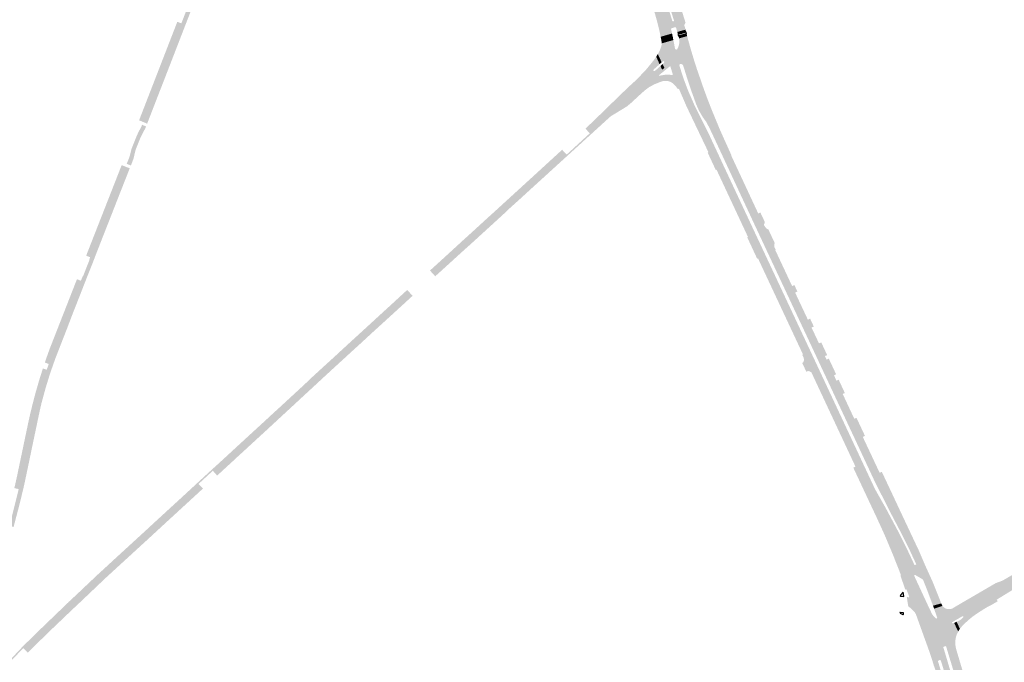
# Model space of a CAD drawing. Header units: metres. Extents: x 124582 to 143330, y 393481 to 406815.
# Tile 69 of 134: x 134607 to 135376, y 396963 to 397464. Entities that reach past the tile are written whole.
import ezdxf

# ---------------------------------------------------------------- set-up
doc = ezdxf.new("R2010")
doc.units = ezdxf.units.M
doc.header["$MEASUREMENT"] = 0
for name, color, linetype, lineweight in [('ir-ARC-asfalt-bestaande wegen-niet te inspecteren', 151, 'Continuous', 0), ('ir-ARC-asfalt-hoofdwegen-te inspecteren', 5, 'Continuous', 0), ('ir-ARC-fietspaden naastliggend- te inspecteren', 1, 'Continuous', 0)]:
    doc.layers.add(name, color=color, linetype=linetype, lineweight=lineweight)

msp = doc.modelspace()

# ---------------------------------------------------------------- hatches: boundary and pattern name
at = {"layer": 'ir-ARC-asfalt-hoofdwegen-te inspecteren', "linetype": 'Continuous', "lineweight": 13}
for points in [[(135120.739, 397454.885), (135120.605, 397455.381), (135119.771, 397458.256), (135119.704, 397458.42), (135118.157, 397463.876), (135112.684, 397481.125), (135105.389, 397500), (135104.01, 397503.568), (135101.566, 397509.335), (135099.039, 397515.297), (135069.444, 397578.662), (135066.718, 397584.5), (135072.491, 397587.195), (135075.22, 397581.349), (135077.019, 397577.496), (135081.425, 397568.145), (135098.238, 397532.054), (135098.329, 397531.855), (135103.499, 397520.485), (135112.375, 397499.307), (135115.155, 397492.727), (135117.024, 397488.302), (135118.473, 397485.31), (135120.299, 397482.532), (135120.392, 397482.413), (135121.635, 397481.017), (135123.034, 397479.777), (135124.53, 397478.545), (135126.102, 397477.41), (135125.214, 397471.165), (135124.69, 397471.06), (135124.552, 397470.544), (135127.218, 397462.069), (135126.219, 397460.328), (135127.039, 397457.134), (135127.164, 397456.673)], [(135107.75, 397451.13), (135107.673, 397451.5), (135106.953, 397455.022), (135106.118, 397458.627), (135105.083, 397462.72), (135103.135, 397469.704), (135096.1, 397491.911), (135094.2, 397497.851), (135093.462, 397500), (135091.073, 397506.96), (135090.982, 397507.158), (135089.707, 397509.924), (135088.912, 397511.642), (135090.813, 397512.535), (135077.606, 397540.652), (135062.519, 397572.774), (135061.492, 397574.964), (135057.999, 397582.415), (135064.458, 397583.441), (135067.184, 397577.611), (135098.749, 397510.109), (135099.462, 397508.417), (135102.062, 397502.248), (135102.875, 397500), (135104.665, 397495.051), (135108.46, 397483.282), (135109.091, 397481.842), (135110.05, 397480.607), (135111.189, 397479.546), (135112.131, 397478.335), (135112.714, 397476.916), (135116.849, 397463.507), (135117.089, 397463.222), (135117.46, 397463.18), (135117.802, 397463.262), (135118.103, 397463.498), (135118.157, 397463.876), (135119.704, 397458.42), (135119.157, 397458.616), (135116.271, 397457.757), (135115.942, 397457.535), (135115.87, 397457.145), (135116.55, 397454.135), (135116.653, 397453.667)], [(134703.23, 397384.581), (134700.079, 397385.887), (134700.203, 397386.178), (134711.302, 397414.772), (134713.247, 397419.79), (134729.951, 397462.814), (134733.121, 397461.599), (134715.929, 397417.222)], [(135108.345, 397448.079), (135108.297, 397448.453), (135108.283, 397448.57), (135108.182, 397449.054), (135117.099, 397451.643), (135117.315, 397450.647)], [(135108.614, 397445.981), (135108.345, 397448.079), (135117.315, 397450.647), (135117.694, 397448.57), (135109.103, 397446.121)], [(135121.808, 397435.915), (135120.519, 397441.247), (135120.669, 397441.368), (135120.797, 397441.521), (135121.896, 397443.988), (135122.421, 397446.638), (135122.346, 397449.338), (135122.301, 397449.484), (135122.19, 397449.848), (135128.492, 397451.648), (135129.103, 397449.27), (135130.578, 397443.955), (135130.771, 397443.268)], [(135110.653, 397426.815), (135109.252, 397429.792), (135110.34, 397430.767), (135110.637, 397431.264), (135110.483, 397431.822), (135109.972, 397432.096), (135109.422, 397431.916), (135108.56, 397431.172), (135105.534, 397437.6), (135105.972, 397438.298), (135106.841, 397440.001), (135107.554, 397441.661), (135108.022, 397443.009), (135108.674, 397445.199), (135108.685, 397445.425), (135108.614, 397445.981), (135109.103, 397446.121), (135114.658, 397430.048)], [(135114.658, 397430.048), (135109.103, 397446.121), (135117.694, 397448.57), (135117.781, 397448.095), (135118.998, 397441.834), (135119.334, 397441.307), (135119.916, 397441.083), (135120.519, 397441.247), (135121.808, 397435.915)], [(135115.27, 397428.278), (135114.658, 397430.048), (135121.808, 397435.915), (135130.771, 397443.268), (135131.389, 397441.069), (135122.305, 397433.861)], [(135190.763, 397283.898), (135181.465, 397303.726), (135147.563, 397376.432), (135145.83, 397380.03), (135143.481, 397384.48), (135140.547, 397388.567), (135137.773, 397393.31), (135135.544, 397398.333), (135131.131, 397410.61), (135128.601, 397418.208), (135126.423, 397425.267), (135125.266, 397428.878), (135124.409, 397429.686), (135123.256, 397429.926), (135122.305, 397433.861), (135131.389, 397441.069), (135131.477, 397440.757), (135133.86, 397432.812), (135136.262, 397425.355), (135138.612, 397418.641), (135139.48, 397416.125), (135139.896, 397414.921), (135141.067, 397411.527), (135141.93, 397409.137), (135144.574, 397401.955), (135145.672, 397399.167), (135146.053, 397398.2), (135148.157, 397392.86), (135153.76, 397379.336), (135155.961, 397374.318), (135162.085, 397360.754), (135162.925, 397358.915), (135163.17, 397358.595), (135162.873, 397358.426), (135184.058, 397313.056), (135185.721, 397313.829), (135185.81, 397313.64), (135189.173, 397306.475), (135189.16, 397306.106), (135188.543, 397304.637), (135188.493, 397304.429), (135188.537, 397304.219), (135188.973, 397303.299), (135190.232, 397301.604), (135192.017, 397300.476), (135196.857, 397290.161), (135196.513, 397288.564), (135196.687, 397286.94)], [(135052.355, 397375.71), (135049.791, 397378.503), (135070.946, 397398.994), (135078.503, 397406.192), (135101.152, 397428.132), (135101.797, 397432.03), (135104.067, 397435.262), (135104.271, 397435.586), (135106.921, 397429.678), (135105.484, 397428.38), (135102.347, 397425.59), (135102.066, 397425.079), (135102.237, 397424.522), (135102.756, 397424.257), (135103.308, 397424.445), (135106.112, 397427.007), (135107.584, 397428.311), (135108.953, 397425.442), (135107.026, 397423.887), (135084.563, 397404.688), (135079.152, 397399.878), (135067.761, 397389.666)], [(135182.946, 397278.345), (135175.669, 397293.97), (135175.468, 397294.402), (135176.041, 397294.684), (135151.429, 397347.293), (135150.865, 397347.028), (135148.884, 397351.261), (135145.206, 397359.175), (135144.516, 397360.525), (135145.117, 397360.899), (135134.342, 397383.428), (135127.931, 397396.88), (135122.003, 397410.551), (135117.206, 397421.867), (135115.532, 397427.407), (135115.496, 397427.623), (135115.27, 397428.278), (135122.305, 397433.861), (135123.256, 397429.926), (135122.616, 397429.646), (135122.329, 397429.009), (135122.609, 397428.033), (135123.774, 397424.288), (135126.082, 397417.274), (135129.157, 397409.13), (135134.805, 397396.253), (135140.728, 397384.64), (135145.612, 397374.741), (135156.62, 397351.127), (135179.122, 397303.046), (135188.559, 397282.931)], [(135068.761, 397389.027), (135106.015, 397421.477), (135106.685, 397421.296), (135106.428, 397421.085), (135106.418, 397420.756), (135106.73, 397420.652), (135108.798, 397421.062), (135110.839, 397421.406), (135113.1, 397421.584), (135114.909, 397421.441), (135116.391, 397421.247), (135116.596, 397421.183), (135117.086, 397421.36), (135117.206, 397421.867), (135122.003, 397410.551), (135121.219, 397410.263), (135121.189, 397410.376), (135119.188, 397412.916), (135118.284, 397413.876), (135117.305, 397414.821), (135115.168, 397416.057), (135112.778, 397416.677), (135110.309, 397416.636), (135108.765, 397416.318), (135103.171, 397414.121), (135099.15, 397412.042), (135095.493, 397409.375), (135091.515, 397405.79), (135084.39, 397399.234), (135081.272, 397396.653), (135080.907, 397396.428)], [(134661.841, 397278.887), (134658.715, 397280.139), (134659.661, 397282.551), (134662.07, 397288.699), (134665.415, 397297.223), (134667.517, 397302.58), (134670.746, 397310.81), (134673.082, 397316.761), (134674.595, 397320.618), (134684.891, 397346.856), (134686.285, 397350.412), (134686.46, 397350.86), (134689.533, 397349.655), (134666.098, 397289.855), (134661.856, 397278.926)], [(135224.764, 397189.243), (135224.712, 397189.355), (135219.457, 397200.589), (135218.42, 397202.853), (135218.943, 397203.132), (135183.834, 397278.063), (135183.274, 397277.768), (135182.946, 397278.345), (135188.559, 397282.931), (135223.981, 397207.434), (135231.126, 397192.177), (135225.357, 397189.483)], [(135233.284, 397193.185), (135226.12, 397208.501), (135190.763, 397283.898), (135196.687, 397286.94), (135196.836, 397286.48), (135197.724, 397284.65), (135197.373, 397284.492), (135210.489, 397256.445), (135212.245, 397257.253), (135212.343, 397257.052), (135214.539, 397252.348), (135214.631, 397252.133), (135212.879, 397251.296), (135222.838, 397230.124), (135224.584, 397230.951), (135224.97, 397230.125), (135227.387, 397224.943), (135227.452, 397224.801), (135225.7, 397224.003), (135231.532, 397211.646), (135233.239, 397212.456), (135233.57, 397211.781), (135237.898, 397202.537), (135236.166, 397201.733), (135237.475, 397198.973), (135239.177, 397199.741), (135239.24, 397199.6), (135240.64, 397196.619)], [(134641.182, 397226.12), (134638.027, 397227.36), (134639.018, 397229.886), (134644.52, 397243.916), (134645.911, 397247.463), (134651.526, 397261.792), (134654.576, 397260.571), (134654.569, 397260.553), (134645.086, 397236.199)], [(134872.728, 397212.862), (134868.576, 397214.165), (134884.878, 397229.041), (134910.452, 397252.496), (134913.112, 397249.621), (134898.549, 397236.366), (134886.313, 397225.261)], [(134629.447, 397195.593), (134626.411, 397196.675), (134628.253, 397201.985), (134630.166, 397207.269), (134630.884, 397209.136), (134634.173, 397217.516), (134635.255, 397220.292), (134638.027, 397227.36), (134641.182, 397226.12), (134634.384, 397208.688)], [(134797.183, 397143.31), (134794.7, 397146.199), (134813.85, 397163.775), (134819.775, 397169.25), (134828.626, 397177.351), (134837.475, 397185.525), (134844.825, 397192.275), (134856.601, 397203.151), (134867.849, 397213.501), (134868.576, 397214.165), (134872.728, 397212.862), (134871.515, 397211.755), (134860.793, 397201.925), (134857.799, 397199.124), (134845.961, 397188.212), (134836.938, 397179.845), (134831.087, 397174.578), (134822.234, 397166.526), (134816.316, 397161.004), (134807.839, 397153.163), (134801.202, 397146.926)], [(135221.724, 397189.291), (135218.207, 397196.821), (135218.615, 397196.564), (135219.053, 397196.767), (135219.64, 397197.966), (135219.78, 397199.294), (135219.457, 397200.589), (135224.712, 397189.355), (135224.51, 397189.62), (135224.238, 397189.812), (135223.189, 397190.028), (135222.128, 397189.887), (135221.813, 397189.666)], [(135320.637, 397006.755), (135320.048, 397008.394), (135316.164, 397018.697), (135312.857, 397027.047), (135307.577, 397039.06), (135306.219, 397041.983), (135301.751, 397051.601), (135296.265, 397062.567), (135286.918, 397080.413), (135274.971, 397104.061), (135255.198, 397146.335), (135233.284, 397193.185), (135240.64, 397196.619), (135244.934, 397187.475), (135243.241, 397186.698), (135245.202, 397182.503), (135246.893, 397183.265), (135251.739, 397172.891), (135250.053, 397172.125), (135259.082, 397152.804), (135260.795, 397153.576), (135261.199, 397152.717), (135262.572, 397149.793), (135267.429, 397139.447), (135265.731, 397138.631), (135278.944, 397110.549), (135280.616, 397111.357), (135282.847, 397106.621), (135283.58, 397105.066), (135285.274, 397101.471), (135294.654, 397081.492), (135295.267, 397080.19), (135299.407, 397071.401), (135300.126, 397069.876), (135302.196, 397065.48), (135306.391, 397056.571), (135307.674, 397053.85), (135309.359, 397050.276), (135314.748, 397037.775), (135318.334, 397029.901), (135320.393, 397025.378), (135326.387, 397010.371), (135327.051, 397008.583)], [(134612.144, 397126.782), (134608.779, 397127.489), (134609.696, 397131.853), (134610.731, 397136.779), (134613.198, 397148.517), (134614.765, 397155.63), (134616.458, 397162.722), (134617.838, 397168.136), (134619.29, 397173.532), (134621.976, 397182.833), (134624.876, 397192.069), (134627.891, 397191.048), (134626.538, 397187.054), (134624.112, 397179.046), (134620.997, 397167.994), (134618.474, 397156.791)], [(135306.307, 397002.671), (135302.042, 397013.958), (135299.977, 397019.293), (135297.171, 397026.544), (135295.407, 397031.104), (135293.889, 397035.042), (135290.482, 397043.647), (135289.804, 397045.358), (135289.293, 397046.649), (135282.902, 397061.886), (135281.938, 397063.994), (135281.004, 397066.034), (135276.47, 397075.947), (135275.477, 397078.052), (135274.363, 397080.417), (135270.146, 397089.361), (135266.251, 397097.672), (135264.416, 397101.593), (135263.253, 397104.077), (135259.353, 397112.411), (135258.322, 397114.614), (135260.028, 397115.412), (135247.287, 397142.632), (135225.357, 397189.483), (135231.126, 397192.177), (135253.059, 397145.34), (135275.278, 397097.894), (135283.705, 397082.972), (135294.599, 397062.572), (135300.318, 397050.946), (135301.685, 397048.168), (135304.869, 397041.352), (135306.239, 397038.421), (135307.577, 397039.06), (135312.857, 397027.047), (135312.646, 397027.282), (135308.795, 397029.57), (135306.633, 397030.854), (135306.035, 397030.754), (135305.932, 397030.157), (135306.024, 397029.958), (135316.567, 397007.219), (135317.251, 397005.79)], [(135341.65, 396988.77), (135339.062, 396994.218), (135341.011, 396995.088), (135342.815, 396996.253), (135344.373, 396997.731), (135344.498, 396998.222), (135344.175, 396998.613), (135343.669, 396998.583), (135340.267, 396996.599), (135338.44, 396995.527), (135334.332, 397004.175), (135334.672, 397004.223), (135335.655, 397004.561), (135342.214, 397008.426), (135369.371, 397024.235), (135370.749, 397024.822), (135373.135, 397025.599), (135374.523, 397026.215), (135375.197, 397026.547), (135375.885, 397026.885), (135383.024, 397031.058), (135383.675, 397031.435), (135388.594, 397034.332), (135393.814, 397033.955), (135447.6, 397065.306), (135567.182, 397135.204), (135593.958, 397154.27), (135600.997, 397158.348), (135603.017, 397159.519), (135609.513, 397163.298), (135612.002, 397164.75), (135616.955, 397167.638), (135619.91, 397169.361), (135622.028, 397170.592), (135623.744, 397171.791), (135628.868, 397162.942), (135626.999, 397161.985), (135623.442, 397159.925), (135623.204, 397159.606), (135623.26, 397159.212), (135623.797, 397158.297), (135623.697, 397157.88), (135621.81, 397156.778), (135619.219, 397155.264), (135612.332, 397151.241), (135610.382, 397150.103), (135603.622, 397146.158), (135601.21, 397144.753), (135594.976, 397141.123), (135592.353, 397139.596), (135586.011, 397135.897), (135585.61, 397135.998), (135585.045, 397136.918), (135584.73, 397137.149), (135584.345, 397137.082), (135574.634, 397131.472), (135570.745, 397129.216), (135560.316, 397123.091), (135550.696, 397117.483), (135540.692, 397111.651), (135529.866, 397105.34), (135523.054, 397101.369), (135501.293, 397088.684), (135458.967, 397064.01), (135445.561, 397056.138), (135435.484, 397050.22), (135423.541, 397043.239), (135406.436, 397033.194), (135391.789, 397024.518), (135380.488, 397017.691), (135370.423, 397011.482), (135371.196, 397010.23), (135369.71, 397009.361), (135368.592, 397008.707), (135366.965, 397007.755), (135362.039, 397005.152), (135360.414, 397004.118), (135358.624, 397002.97), (135355.691, 397001.116), (135354.019, 397000), (135352.07, 396998.591), (135350.597, 396997.455), (135348.746, 396995.919), (135346.956, 396994.313), (135346.075, 396993.465), (135343.867, 396991.342), (135341.846, 396989.041)], [(134760.33, 397109.266), (134757.714, 397112.184), (134771.249, 397124.625), (134780.098, 397132.802), (134794.7, 397146.199), (134797.183, 397143.31), (134793.96, 397140.411), (134783.57, 397130.886), (134775.431, 397123.293), (134764.373, 397113.202)], [(134605.957, 397097.859), (134602.591, 397098.623), (134604.848, 397108.719), (134605.144, 397110.189), (134605.949, 397114.02), (134607.922, 397123.406), (134608.779, 397127.489), (134612.144, 397126.782), (134611.727, 397124.807), (134608.448, 397109.128)], [(134715.312, 397067.982), (134712.746, 397070.778), (134719.053, 397076.552), (134726.398, 397083.367), (134742.594, 397098.221), (134746.575, 397101.905), (134749.237, 397099.084), (134745.316, 397095.513), (134738.01, 397088.724), (134729.132, 397080.646)], [(134612.204, 396970.926), (134609.508, 396973.606), (134612.478, 396976.571), (134619.587, 396983.558), (134626.8, 396990.528), (134639.775, 397002.977), (134663.025, 397025.026), (134668.871, 397030.422), (134682.149, 397042.724), (134689.496, 397049.402), (134704.273, 397062.973), (134710.202, 397068.449), (134712.746, 397070.778), (134715.312, 397067.982), (134712.898, 397065.77), (134706.97, 397060.293), (134692.192, 397046.723), (134684.846, 397040.044), (134665.722, 397022.346), (134642.471, 397000.297), (134629.496, 396987.848), (134622.284, 396980.878), (134615.174, 396973.892)], [(135299.977, 397019.293), (135299.487, 397019.626), (135298.99, 397019.304), (135295.377, 397029.732), (135295.407, 397031.104), (135297.171, 397026.544)], [(135307.316, 397000), (135306.372, 397001.702), (135305.03, 397003.111), (135303.58, 397004.52), (135302.318, 397005.492), (135301.292, 397006.244), (135300.12, 397013.66), (135301.41, 397013.34), (135301.92, 397013.45), (135302.042, 397013.958), (135306.307, 397002.671)], [(135307.391, 396999.78), (135307.316, 397000), (135306.307, 397002.671), (135317.251, 397005.79), (135318.38, 397003.43)], [(135342.96, 396932.95), (135341.965, 396937.27), (135341.334, 396939.669), (135340.189, 396944.136), (135340.176, 396944.178), (135340.054, 396944.585), (135339.971, 396944.861), (135339.897, 396945.107), (135338.694, 396949.103), (135337.54, 396952.937), (135336.377, 396956.8), (135335.623, 396959.305), (135335.511, 396959.677), (135334.956, 396961.521), (135333.88, 396965.026), (135330.899, 396974.941), (135323.935, 396997.346), (135321.458, 397004.468), (135328.017, 397006.66), (135328.236, 397006.389), (135328.471, 397006.131), (135328.93, 397005.668), (135329.896, 397004.925), (135330.993, 397004.396), (135332.028, 397004.125), (135336.62, 396994.459), (135335.749, 396993.948), (135335.475, 396993.501), (135335.696, 396993.026), (135336.214, 396992.947), (135337.133, 396993.357), (135340.332, 396986.621), (135339.869, 396985.755), (135339.214, 396984.241), (135338.68, 396982.675), (135338.274, 396980.744), (135338.075, 396978.78), (135338.064, 396977.252), (135338.179, 396975.728), (135338.267, 396975.07), (135338.644, 396973.147), (135339.036, 396971.817), (135338.157, 396969.697), (135340.658, 396961.186), (135340.758, 396960.845), (135341.493, 396958.345), (135342.642, 396954.436), (135343.761, 396950.629), (135344.941, 396946.613), (135345.015, 396946.363), (135345.099, 396946.076), (135345.213, 396945.687), (135346.525, 396941.225), (135348.629, 396934.065)], [(135336.62, 396994.459), (135332.028, 397004.125), (135333.643, 397004.078), (135334.332, 397004.175), (135338.44, 396995.527)], [(135340.332, 396986.621), (135337.133, 396993.357), (135339.062, 396994.218), (135341.65, 396988.77), (135340.699, 396987.306)]]:
    msp.add_hatch(color=5, dxfattribs=at).paths.add_polyline_path(points)
h = msp.add_hatch(color=5, dxfattribs=at)
h.paths.add_polyline_path([(135329.607, 396930.094), (135328.597, 396933.272), (135327.934, 396935.652), (135327.34, 396937.787), (135327.754, 396937.438), (135328.277, 396937.58), (135328.458, 396938.091), (135327.741, 396940.452), (135327.604, 396940.904), (135327.527, 396941.156), (135327.455, 396941.395), (135327.294, 396941.926), (135326.723, 396943.856), (135326.471, 396944.692), (135326.27, 396945.359), (135325.566, 396947.697), (135325.059, 396949.269), (135324.956, 396949.588), (135323.731, 396953.055), (135323.464, 396953.812), (135323.288, 396954.312), (135322.949, 396955.275), (135322.876, 396955.484), (135322.715, 396955.945), (135321.305, 396959.986), (135320.996, 396960.967), (135320.26, 396963.392), (135318.08, 396970.14), (135316.52, 396974.47), (135315.168, 396978.168), (135307.559, 396999.288), (135307.391, 396999.78), (135318.38, 397003.43), (135319.55, 397000.96), (135320.049, 397000), (135321.03, 396998.659), (135322.21, 396997.49), (135323.22, 396996.75), (135323.753, 396996.837), (135323.935, 396997.346), (135330.899, 396974.941), (135330.616, 396975.208), (135330.23, 396975.16), (135329.03, 396974.82), (135328.759, 396974.58), (135328.71, 396974.221), (135331.671, 396964.342), (135332.714, 396960.862), (135333.264, 396959.018), (135333.379, 396958.633), (135334.125, 396956.133), (135335.278, 396952.272), (135336.427, 396948.42), (135337.619, 396944.428), (135337.692, 396944.183), (135337.773, 396943.911), (135337.897, 396943.495), (135337.916, 396943.431), (135338.2, 396942.48), (135338.88, 396939.53), (135338.973, 396938.961), (135339.373, 396936.501), (135339.8, 396932.26)])
h.paths.add_polyline_path([(135333.338, 396936.717), (135332.775, 396937.103), (135331.061, 396941.405), (135331.05, 396941.443), (135330.919, 396941.884), (135330.842, 396942.144), (135330.771, 396942.385), (135329.592, 396946.36), (135328.436, 396950.262), (135327.295, 396954.11), (135326.56, 396956.589), (135326.433, 396957.016), (135325.903, 396958.805), (135324.581, 396963.16), (135324.719, 396963.697), (135325.11, 396964.09), (135325.91, 396964.35), (135326.471, 396964.259), (135326.82, 396963.81), (135328.15, 396959.494), (135328.691, 396957.677), (135328.814, 396957.264), (135329.555, 396954.78), (135330.703, 396950.927), (135331.86, 396947.043), (135333.046, 396943.063), (135333.118, 396942.821), (135333.197, 396942.558), (135333.325, 396942.126), (135333.34, 396942.077), (135334.248, 396937.545), (135333.991, 396936.913)], flags=16)
at = {"layer": 'ir-ARC-fietspaden naastliggend- te inspecteren', "linetype": 'Continuous', "lineweight": 30}
for points in [[(134706.408, 397383.264), (134703.23, 397384.581), (134715.929, 397417.222), (134733.121, 397461.599), (134734.866, 397466.081), (134734.885, 397466.129), (134742.438, 397485.62), (134745.107, 397493.362), (134747.298, 397501.253), (134749.004, 397509.263), (134750.217, 397517.362), (134753.553, 397516.996), (134753.471, 397516.273), (134753.041, 397512.858), (134750.988, 397501.849), (134748.734, 397493.411), (134745.921, 397485.143), (134741.438, 397473.525), (134737.439, 397463.289), (134720.051, 397418.423), (134715.252, 397406.116), (134707.476, 397386.072)], [(135049.791, 397378.503), (135049.008, 397379.356), (135060.524, 397390.447), (135068.135, 397397.874), (135080.106, 397409.471), (135080.669, 397410.064), (135083.069, 397412.311), (135085.792, 397414.765), (135088.387, 397417.147), (135090.518, 397419.223), (135092.58, 397421.469), (135096.773, 397425.908), (135101.771, 397432.052), (135101.797, 397432.03), (135101.152, 397428.132), (135078.503, 397406.192), (135070.946, 397398.994)], [(135053.161, 397374.832), (135052.355, 397375.71), (135067.761, 397389.666), (135079.152, 397399.878), (135084.563, 397404.688), (135107.026, 397423.887), (135114.658, 397430.048), (135115.496, 397427.623), (135115.239, 397427.908), (135114.858, 397427.951), (135111.428, 397425.166), (135109.744, 397423.783), (135108.173, 397422.517), (135106.685, 397421.296), (135106.015, 397421.477), (135068.761, 397389.027), (135066.591, 397387.093)], [(134693.708, 397350.591), (134690.425, 397351.906), (134692.696, 397357.629), (134693.516, 397361.008), (134693.934, 397362.626), (134694.416, 397364.227), (134698.124, 397373.514), (134699.836, 397377.17), (134701.607, 397380.345), (134702.395, 397382.401), (134705.57, 397381.06), (134705.448, 397380.739), (134704.601, 397378.92), (134702.791, 397375.644), (134701.244, 397372.501), (134697.725, 397363.718), (134697.4, 397362.685), (134697.138, 397361.931), (134696, 397357.082), (134695.737, 397356.118), (134695.431, 397355.169)], [(135034.988, 397358.302), (135034.266, 397359.08), (135052.355, 397375.71), (135053.161, 397374.832), (135043.039, 397365.624), (135041.619, 397364.343)], [(134985.669, 397320.151), (134984.776, 397320.82), (135008.654, 397342.635), (135021.383, 397354.303), (135029.335, 397361.564), (135030.603, 397362.719), (135030.748, 397362.872), (135031.566, 397361.99)], [(134989.705, 397317.129), (134988.933, 397317.707), (135034.266, 397359.08), (135034.988, 397358.302), (135032.296, 397355.884), (135030.86, 397354.56), (135021.493, 397346.024), (135020.056, 397344.692), (135012.839, 397338.143), (135011.406, 397336.814), (135009.958, 397335.523), (135001.653, 397327.941), (135000.539, 397326.922), (135000.213, 397326.602), (135000.09, 397326.471)], [(134664.335, 397275.879), (134661.373, 397277.034), (134661.147, 397277.126), (134661.841, 397278.887), (134661.856, 397278.926), (134666.098, 397289.855), (134689.533, 397349.655), (134692.806, 397348.372), (134692.41, 397347.461), (134683.828, 397325.7), (134679.328, 397314.183), (134670.387, 397291.453), (134666.254, 397280.852)], [(134928.187, 397267.752), (134927.453, 397268.557), (134928.566, 397269.574), (134938.307, 397278.413), (134949.805, 397288.939), (134953.264, 397292.148), (134958.654, 397297), (134972.055, 397309.27), (134978.889, 397315.43), (134984.776, 397320.82), (134985.669, 397320.151)], [(134931.557, 397264.054), (134930.916, 397264.758), (134988.933, 397317.707), (134989.705, 397317.129), (134989.573, 397317.033), (134988.143, 397315.566), (134987.987, 397315.406), (134980.621, 397308.65), (134980.265, 397308.324), (134978.755, 397306.938), (134969.982, 397298.926), (134968.448, 397297.527), (134959.979, 397289.806), (134958.244, 397288.224), (134954.079, 397284.533), (134949.322, 397280.212), (134947.954, 397278.961), (134942.441, 397273.922), (134934.594, 397266.816), (134932.762, 397265.157), (134931.715, 397264.213)], [(134657.802, 397259.349), (134654.576, 397260.571), (134656.005, 397264.121), (134656.247, 397264.035), (134661.373, 397277.034), (134664.335, 397275.879), (134663.528, 397273.788), (134659.478, 397263.638)], [(134644.374, 397224.865), (134641.182, 397226.12), (134645.086, 397236.199), (134654.569, 397260.553), (134654.576, 397260.571), (134657.802, 397259.349), (134656.848, 397256.908), (134652.699, 397246.287), (134648.208, 397234.898)], [(134868.576, 397214.165), (134867.809, 397215.02), (134876.755, 397223.21), (134888.387, 397233.883), (134897.19, 397241.933), (134903.85, 397248.058), (134909.386, 397253.149), (134909.635, 397253.378), (134910.452, 397252.496), (134884.878, 397229.041)], [(134873.576, 397211.929), (134872.728, 397212.862), (134886.313, 397225.261), (134898.549, 397236.366), (134913.112, 397249.621), (134913.87, 397248.802), (134910.969, 397246.166), (134906.292, 397241.853), (134904.805, 397240.515), (134895.864, 397232.317), (134894.41, 397231.001), (134885.427, 397222.82), (134883.936, 397221.484), (134875.05, 397213.287)], [(134615.512, 397126.075), (134612.144, 397126.782), (134618.474, 397156.791), (134620.997, 397167.994), (134624.112, 397179.046), (134626.538, 397187.054), (134627.891, 397191.048), (134629.447, 397195.593), (134634.384, 397208.688), (134641.182, 397226.12), (134644.374, 397224.865), (134643.687, 397223.066), (134634.663, 397199.923), (134630.627, 397188.523), (134627.094, 397177.075), (134623.845, 397165.152), (134623.084, 397161.916), (134622.232, 397158.049), (134621.231, 397153.348), (134616.423, 397130.464)], [(134794.7, 397146.199), (134793.993, 397147.022), (134800.195, 397152.711), (134801.006, 397153.507), (134810.746, 397162.412), (134829.258, 397179.483), (134835.053, 397185.01), (134842.69, 397192.02), (134854.035, 397202.352), (134855.741, 397203.972), (134856.06, 397204.261), (134867.099, 397214.383), (134867.809, 397215.02), (134868.576, 397214.165), (134867.849, 397213.501), (134856.601, 397203.151), (134844.825, 397192.275), (134837.475, 397185.525), (134828.626, 397177.351), (134819.775, 397169.25), (134813.85, 397163.775)], [(134798.022, 397142.334), (134797.183, 397143.31), (134801.202, 397146.926), (134807.839, 397153.163), (134816.316, 397161.004), (134822.234, 397166.526), (134831.087, 397174.578), (134836.938, 397179.845), (134845.961, 397188.212), (134857.799, 397199.124), (134860.793, 397201.925), (134871.515, 397211.755), (134872.728, 397212.862), (134873.576, 397211.929), (134864.645, 397203.814), (134863.205, 397202.446), (134854.265, 397194.282), (134853.178, 397193.283), (134842.283, 397183.269), (134842.253, 397183.241), (134840.876, 397181.95), (134831.924, 397173.66), (134830.461, 397172.323), (134821.553, 397164.089), (134820.101, 397162.737), (134810.521, 397153.903), (134808.741, 397152.248), (134799.204, 397143.42), (134798.474, 397142.749)], [(134757.714, 397112.184), (134756.941, 397113.046), (134758.407, 397114.382), (134759.932, 397115.738), (134769.087, 397124.12), (134780.172, 397134.344), (134793.993, 397147.022), (134794.7, 397146.199), (134780.098, 397132.802), (134771.249, 397124.625)], [(134761.073, 397108.438), (134760.33, 397109.266), (134764.373, 397113.202), (134775.431, 397123.293), (134783.57, 397130.886), (134793.96, 397140.411), (134797.183, 397143.31), (134798.022, 397142.334), (134797.109, 397141.496), (134788.729, 397133.799), (134787.064, 397132.269), (134782.019, 397127.618), (134778.21, 397124.161), (134776.64, 397122.737), (134775.254, 397121.398), (134767.337, 397114.141), (134765.912, 397112.857), (134764.228, 397111.246), (134761.397, 397108.752)], [(134601.943, 397068.282), (134598.595, 397069.123), (134600.848, 397077.379), (134604.828, 397093.147), (134605.957, 397097.859), (134608.448, 397109.128), (134611.727, 397124.807), (134612.144, 397126.782), (134615.512, 397126.075), (134614.092, 397119.237), (134611.915, 397108.874), (134610.15, 397100.585), (134609.271, 397096.83), (134606.339, 397084.829), (134603.375, 397073.547)], [(134712.746, 397070.778), (134711.938, 397071.659), (134734.25, 397092.129), (134745.763, 397102.765), (134746.575, 397101.905), (134742.594, 397098.221), (134726.398, 397083.367), (134719.053, 397076.552)], [(134716.108, 397067.114), (134715.312, 397067.982), (134729.132, 397080.646), (134738.01, 397088.724), (134745.316, 397095.513), (134749.237, 397099.084), (134750.008, 397098.267), (134742.672, 397091.523), (134741.338, 397090.297), (134732.569, 397082.25), (134731.069, 397080.857), (134723.24, 397073.688), (134720.47, 397071.134)], [(134609.508, 396973.606), (134608.685, 396974.424), (134609.607, 396975.375), (134617.811, 396983.412), (134619.762, 396985.353), (134634.987, 397000), (134644.544, 397009.171), (134645.167, 397009.823), (134651.4, 397015.627), (134656.114, 397020.053), (134656.611, 397020.561), (134669.464, 397032.69), (134672.212, 397035.152), (134679.21, 397041.62), (134706.159, 397066.309), (134711.938, 397071.659), (134712.746, 397070.778), (134710.202, 397068.449), (134704.273, 397062.973), (134689.496, 397049.402), (134682.149, 397042.724), (134668.871, 397030.422), (134663.025, 397025.026), (134639.775, 397002.977), (134626.8, 396990.528), (134619.587, 396983.558), (134612.478, 396976.571)], [(134613.08, 396970.056), (134612.204, 396970.926), (134615.174, 396973.892), (134622.284, 396980.878), (134629.496, 396987.848), (134642.471, 397000.297), (134665.722, 397022.346), (134684.846, 397040.044), (134692.192, 397046.723), (134706.97, 397060.293), (134712.898, 397065.77), (134715.312, 397067.982), (134716.108, 397067.114), (134711.551, 397062.914), (134710.096, 397061.554), (134705.185, 397057.048), (134700.838, 397053.084), (134699.422, 397051.793), (134691.611, 397044.608), (134690.122, 397043.259), (134682.694, 397036.453), (134681.568, 397035.422), (134673.66, 397028.177), (134665.503, 397020.419), (134664.531, 397019.498), (134663.321, 397018.353), (134654.51, 397009.973), (134653.043, 397008.582), (134648.852, 397004.675), (134644.36, 397000.404), (134643.94, 397000), (134642.911, 396999.01), (134640.996, 396997.193), (134634.277, 396990.742), (134632.806, 396989.386), (134631.535, 396988.136), (134628.046, 396984.783), (134623.928, 396980.761), (134622.408, 396979.276), (134621.838, 396978.743), (134614.144, 396971.049), (134613.62, 396970.534)], [(135356.616, 396907.44), (135356.546, 396907.661), (135352.047, 396921.951), (135349.193, 396932.044), (135348.629, 396934.065), (135347.562, 396937.697), (135347.738, 396937.751), (135347.442, 396938.707), (135347.267, 396938.668), (135338.157, 396969.697), (135339.036, 396971.817), (135348.707, 396939.294), (135348.908, 396938.538), (135350.424, 396933.049), (135351.082, 396930.619), (135352.442, 396925.325), (135353.615, 396922.476), (135353.79, 396921.956), (135353.79, 396921.956), (135353.416, 396921.827), (135353.66, 396921.118), (135354.028, 396921.245), (135356.001, 396915.369), (135358.337, 396908.003)]]:
    msp.add_hatch(color=1, dxfattribs=at).paths.add_polyline_path(points)

# ---------------------------------------------------------------- linework, layer by layer
at = {"layer": 'ir-ARC-asfalt-bestaande wegen-niet te inspecteren', "color": 7, "linetype": 'Continuous', "lineweight": 30, "flags": 128}
for points in [[(135121.575, 397451.858), (135127.977, 397453.65), (135127.713, 397454.653), (135121.297, 397452.821), (135121.575, 397451.858)], [(135295.32, 397014.17), (135296.55, 397014.14), (135297.92, 397013.99), (135297.241, 397017.26), (135295.18, 397015.09), (135294.969, 397014.587), (135295.32, 397014.17)], [(135296.966, 397000), (135297.18, 396999.949), (135297.394, 397000), (135297.612, 397000.227), (135297.64, 397000.54), (135297.6, 397000.86), (135297.48, 397001.12), (135297.23, 397001.26), (135295.02, 397001.59), (135294.79, 397001.41), (135294.84, 397001.17), (135295.04, 397000.96), (135296.966, 397000)]]:
    msp.add_lwpolyline(points, close=True, dxfattribs=at)
at = {"layer": 'ir-ARC-asfalt-hoofdwegen-te inspecteren', "color": 5, "linetype": 'Continuous', "lineweight": 13, "extrusion": (0, 0, -1)}
for points in [[(-135120.739, 397454.885), (-135121.297, 397452.821), (-135127.164, 397456.673), (-135127.713, 397454.653)], [(-135117.099, 397451.643), (-135116.653, 397453.667), (-135108.182, 397449.054), (-135107.75, 397451.13)], [(-135128.492, 397451.648), (-135127.977, 397453.65), (-135122.19, 397449.848), (-135121.575, 397451.858)], [(-135108.56, 397431.172), (-135105.534, 397437.6), (-135106.921, 397429.678), (-135104.271, 397435.586)], [(-135110.653, 397426.815), (-135109.252, 397429.792), (-135108.953, 397425.442), (-135107.584, 397428.311)], [(-134930.916, 397264.758), (-134988.933, 397317.707), (-134928.187, 397267.752), (-134985.669, 397320.151)], [(-135327.051, 397008.583), (-135320.637, 397006.755), (-135328.017, 397006.66), (-135321.458, 397004.468)]]:
    msp.add_solid(points, dxfattribs=at)
at = {"layer": 'ir-ARC-asfalt-hoofdwegen-te inspecteren', "color": 5, "linetype": 'Continuous', "lineweight": 13}
msp.add_solid([(135031.566, 397361.99), (134985.669, 397320.151), (135034.266, 397359.08), (134988.933, 397317.707)], dxfattribs=at)
at = {"layer": 'ir-ARC-fietspaden naastliggend- te inspecteren', "color": 1, "linetype": 'Continuous', "lineweight": 30, "extrusion": (0, 0, -1)}
for points in [[(-134756.941, 397113.046), (-134745.763, 397102.765), (-134757.714, 397112.184), (-134746.575, 397101.905)], [(-134599.729, 396963.345), (-134609.508, 396973.606), (-134598.956, 396964.145), (-134608.685, 396974.424)]]:
    msp.add_solid(points, dxfattribs=at)

doc.saveas('drawing.dxf')
